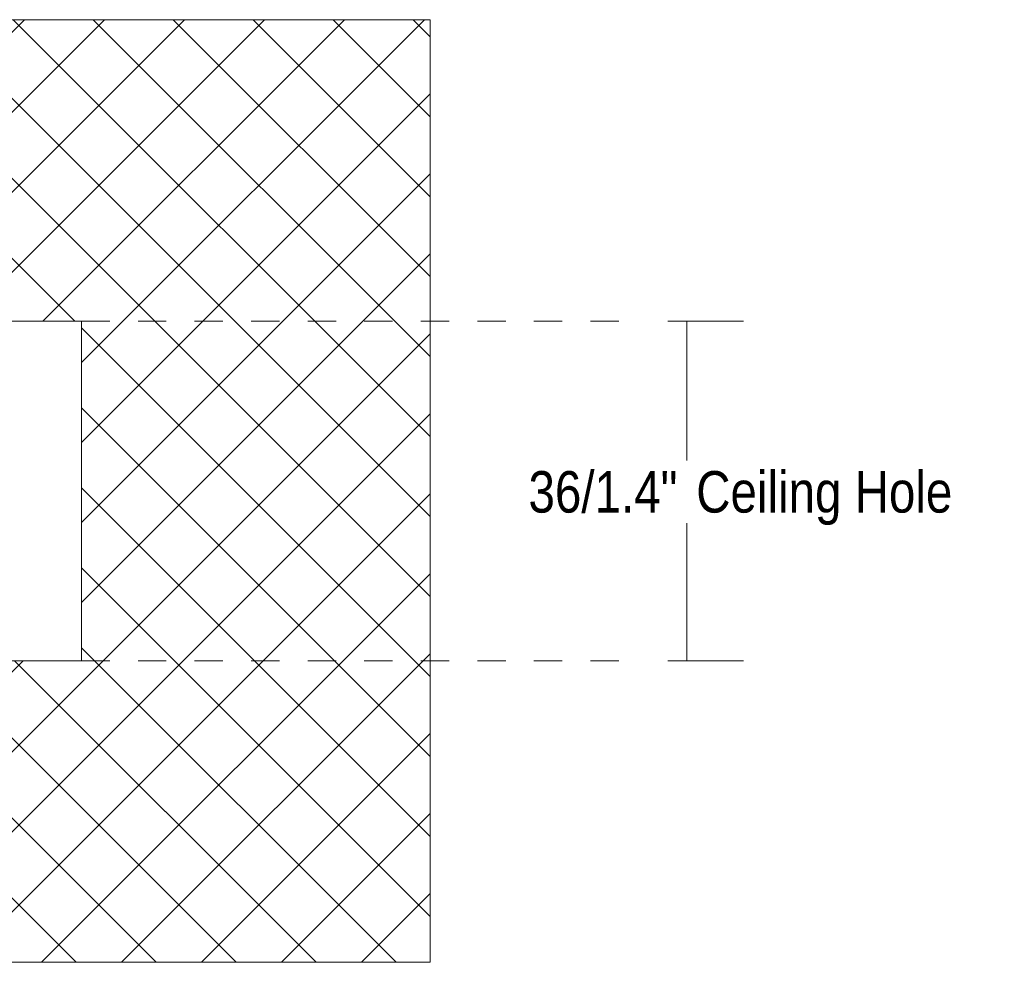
# Model space of a CAD drawing. Header units: millimetres. Extents: x -6769 to -5297, y 160 to 6644.
# Tile 8 of 15: x -5812 to -5708, y 250 to 350. Entities that reach past the tile are written whole.
import ezdxf

# ---------------------------------------------------------------- set-up
doc = ezdxf.new("R2010")
doc.units = ezdxf.units.MM
doc.linetypes.add('Dash', pattern=[6, 3, -3])
doc.layers.add('A-ANNO-DIMS', color=7, linetype='Continuous', lineweight=9, true_color=0x5b5b5b)
for name, color, linetype, lineweight in [('A-ANNO-DIMS-2', 7, 'Continuous', 9), ('A-DETL-GENF', 7, 'Continuous', 9), ('E-LITE-EQPM', 7, 'Continuous', 20)]:
    doc.layers.add(name, color=color, linetype=linetype, lineweight=lineweight)
doc.styles.add('Arial Narrow', font='ARIALN.TTF', dxfattribs={"height": 4.4})
doc.dimstyles.new('FARO_-_2_2mm_Arial_Narrow_mm_Inch_Left_H', dxfattribs={"dimscale": 304.8, "dimtxt": 4.503096, "dimasz": 0, "dimexe": 0.019685, "dimexo": 0.0625, "dimgap": 0.003281, "dimtad": 3, "dimtih": 1, "dimtoh": 1, "dimdec": 0, "dimzin": 0, "dimdsep": 46, "dimtxsty": 'Arial Narrow', "dimblk1": 'NONE', "dimblk2": 'NONE', "dimsah": 1, "dimcen": 0.09, "dimadec": 0, "dimazin": 0, "dimtfac": 1, "dimtdec": 4, "dimtix": 1, "dimtmove": 0, "dimatfit": 3, "dimfxl": 0.006562, "dimfxlon": 1, "dimtvp": 1, "dimtfill": 1, "dimtolj": 1, "dimtzin": 0, "dimarcsym": 2})

# ---------------------------------------------------------------- blocks, each defined once
blk = doc.blocks.new('DIMBLOCK18-Lateral_PDF')
at = {"layer": 'A-ANNO-DIMS-2', "color": 251, "true_color": 0x5b5b5b}
for p, q in [((-5743.3, 318), (-5735.3, 318)), ((-5741.3, 318), (-5743.3, 318)), ((-5741.3, 318), (-5741.3, 282)), ((-5743.3, 282), (-5735.3, 282)), ((-5741.3, 282), (-5743.3, 282))]:
    blk.add_line(p, q, dxfattribs=at)
at = {"layer": 'A-ANNO-DIMS-2', "color": 0, "insert": (-5740.3, 302.11), "char_height": 4.4, "width": 32.6796, "attachment_point": 1, "line_spacing_factor": 0.974696, "style": 'Arial Narrow', "bg_fill": 3, "box_fill_scale": 1.25, "bg_fill_color": 256, "bg_fill_true_color": 13158600, "bg_fill_transparency": 0}
blk.add_mtext('Ceiling Hole', dxfattribs=at)
at = {"layer": 'A-ANNO-DIMS-2', "color": 0, "insert": (-5758.09, 302.11), "char_height": 4.4, "width": 18.9559, "attachment_point": 1, "line_spacing_factor": 0.974696, "style": 'Arial Narrow', "bg_fill": 3, "box_fill_scale": 1.25, "bg_fill_color": 256, "bg_fill_true_color": 13158600, "bg_fill_transparency": 0}
blk.add_mtext('36/1.4"', dxfattribs=at)
blk = doc.blocks.new('_None')

msp = doc.modelspace()

# ---------------------------------------------------------------- hatches: boundary and pattern name
at = {"layer": 'A-DETL-GENF', "true_color": 0xaaaaaa}
h = msp.add_hatch(dxfattribs=at)
h.set_pattern_fill('FP_2', color=253, style=0, pattern_type=2)
h.set_pattern_definition([(45, (-5655.178, 277.281), (-4.24264, 4.24264), []), (135, (-5655.178, 277.281), (-4.24264, -4.24264), [])])
h.paths.add_polyline_path([(-5874.63, 250), (-5768.51, 250), (-5768.51, 350), (-5874.63, 350), (-5874.63, 318), (-5805.51, 318), (-5805.51, 282), (-5874.63, 282), (-5874.63, 257.73)])

# ---------------------------------------------------------------- linework, layer by layer
at = {"layer": 'A-ANNO-DIMS', "color": 9, "true_color": 0xc8c8c8}
for p, q in [((-5768.51, 350), (-5874.63, 350)), ((-5768.51, 250), (-5768.51, 350)), ((-5874.63, 250), (-5768.51, 250))]:
    msp.add_line(p, q, dxfattribs=at)
at = {"layer": 'A-ANNO-DIMS', "color": 254, "linetype": 'Dash', "true_color": 0xd2d2d2}
for p, q in [((-5805.51, 318), (-5745.51, 318)), ((-5805.51, 282), (-5745.51, 282))]:
    msp.add_line(p, q, dxfattribs=at)
at = {"layer": 'E-LITE-EQPM', "color": 253, "true_color": 0xaaaaaa}
for p, q in [((-5874.63, 318), (-5805.51, 318)), ((-5805.51, 318), (-5805.51, 282)), ((-5805.51, 282), (-5874.63, 282))]:
    msp.add_line(p, q, dxfattribs=at)

# ---------------------------------------------------------------- next in the draw order: dimensions: what is measured, and where the dimension line sits
at = {"layer": 'A-ANNO-DIMS'}
dim = msp.add_linear_dim(base=(-5741.3, 282), p1=(-5743.3, 318), p2=(-5743.3, 282), angle=90, text='<>\\XCeiling Hole', dimstyle='FARO_-_2_2mm_Arial_Narrow_mm_Inch_Left_H', override={"dimpost": '<>', "dimfxl": 36}, dxfattribs=at)
dim.commit()
dim.dimension.update_dxf_attribs({"geometry": 'DIMBLOCK18-Lateral_PDF', "text_midpoint": (-5741.3, 300)})

doc.saveas('drawing.dxf')
